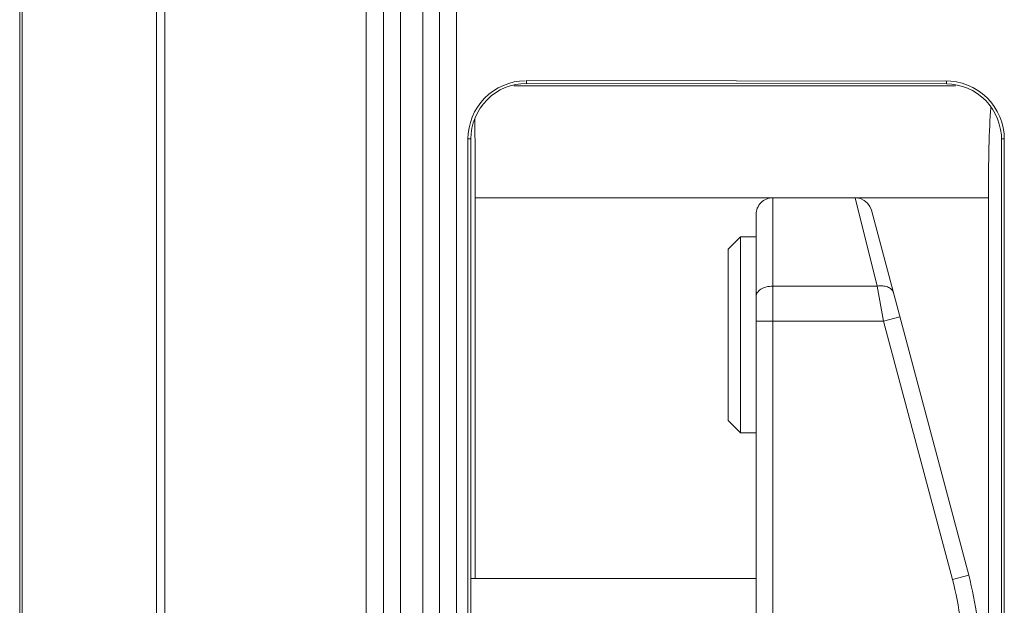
# Model space of a CAD drawing. Header units: centimetres. Extents: x -30 to 30, y -78 to 83.
# Tile 22 of 86: x -27.978 to -26.735, y 5.16 to 5.9. Entities that reach past the tile are written whole.
import ezdxf

# ---------------------------------------------------------------- set-up
doc = ezdxf.new("R2010")
doc.units = ezdxf.units.CM
doc.header["$MEASUREMENT"] = 0
doc.layers.add('LAYER_19952', color=7, linetype='Continuous')

msp = doc.modelspace()

# ---------------------------------------------------------------- linework, layer by layer
at = {"layer": 'LAYER_19952', "lineweight": 9}
for points in [[(-27.79484, 7.92325), (-27.79484, 7.92325), (-27.79484, -5.99165), (-27.79484, -5.99165)], [(-27.54029, -6.00054), (-27.54029, -6.00054), (-27.54029, 7.93214), (-27.54029, 7.93214)], [(-27.80534, -5.98642), (-27.80534, -5.98642), (-27.80534, 7.91801), (-27.80534, 7.91801)], [(-27.51834, 7.91094), (-27.51834, 7.91094), (-27.51834, -5.97934), (-27.51834, -5.97934)], [(-27.49713, 7.91169), (-27.49713, 7.91169), (-27.49713, -5.9801), (-27.49713, -5.9801)], [(-27.46885, -5.9801), (-27.46885, -5.9801), (-27.46885, 7.91169), (-27.46885, 7.91169)], [(-27.44764, -5.95889), (-27.44764, -5.95889), (-27.44764, 7.89048), (-27.44764, 7.89048)], [(-27.42643, -5.87404), (-27.42643, -5.87404), (-27.42643, 7.80563), (-27.42643, 7.80563)], [(-27.97479, 7.70862), (-27.97479, 7.70862), (-27.97479, -5.77703), (-27.97479, -5.77703)], [(-27.97794, -5.76813), (-27.97794, -5.76813), (-27.97794, 7.69973), (-27.97794, 7.69973)], [(-27.33804, 5.82301), (-27.33804, 5.82301), (-27.33804, 5.81935), (-27.33804, 5.81935)], [(-27.33804, 5.82301), (-27.33804, 5.82301), (-26.80774, 5.82237), (-26.80774, 5.82237)], [(-26.80774, 5.8187), (-26.80774, 5.8187), (-27.33804, 5.81935), (-27.33804, 5.81935)], [(-26.80774, 5.8187), (-26.80774, 5.8187), (-26.80774, 5.82237), (-26.80774, 5.82237)], [(-27.35377, 5.81621), (-27.35377, 5.81621), (-26.79623, 5.81638), (-26.79623, 5.81638)], [(-26.75179, 5.78853), (-26.75367, 5.76184), (-26.75478, 5.71974), (-26.75478, 5.675)], [(-27.40263, 5.6748), (-27.40263, 5.71233), (-27.40289, 5.74832), (-27.40335, 5.77485)], [(-27.41197, 5.74918), (-27.41197, 5.74918), (-27.41197, 4.54716), (-27.41197, 4.54716)], [(-27.4083, 5.74918), (-27.4083, 5.74918), (-27.41197, 5.74918), (-27.41197, 5.74918)], [(-27.4083, 5.74918), (-27.4083, 5.74918), (-27.4083, 4.54716), (-27.4083, 4.54716)], [(-26.7383, 4.89534), (-26.7383, 4.89534), (-26.7383, 5.74918), (-26.7383, 5.74918)], [(-26.73464, 5.74918), (-26.73464, 5.74918), (-26.7383, 5.74918), (-26.7383, 5.74918)], [(-26.73464, 4.87218), (-26.73464, 4.87218), (-26.73464, 5.74918), (-26.73464, 5.74918)], [(-27.02693, 5.6749), (-27.02693, 5.6749), (-27.40263, 5.6749), (-27.40263, 5.6749)], [(-27.40263, 5.6748), (-27.40263, 5.6748), (-27.40263, 5.19413), (-27.40263, 5.19413)], [(-27.02693, 5.67494), (-27.02693, 5.67494), (-27.02693, 4.56484), (-27.02693, 4.56484)], [(-27.02693, 5.67494), (-27.02693, 5.67494), (-26.92302, 5.67494), (-26.92302, 5.67494)], [(-26.92303, 5.67494), (-26.92303, 5.67494), (-26.89539, 5.56334), (-26.89539, 5.56334)], [(-26.75478, 5.6749), (-26.75478, 5.6749), (-26.92303, 5.6749), (-26.92303, 5.6749)], [(-26.75478, 5.6749), (-26.75478, 5.6749), (-26.75478, 4.89924), (-26.75478, 4.89924)], [(-26.90253, 5.65919), (-26.90253, 5.65919), (-26.77964, 5.19835), (-26.77964, 5.19835)], [(-27.04814, 4.58605), (-27.04814, 4.58605), (-27.04814, 5.65372), (-27.04814, 5.65372)], [(-27.06794, 5.62544), (-27.06794, 5.62544), (-27.0835, 5.60988), (-27.0835, 5.60988)], [(-27.06794, 5.62544), (-27.06794, 5.62544), (-27.06794, 5.37797), (-27.06794, 5.37797)], [(-27.04814, 5.62544), (-27.04814, 5.62544), (-27.06794, 5.62544), (-27.06794, 5.62544)], [(-27.0835, 5.60988), (-27.0835, 5.60988), (-27.0835, 5.39352), (-27.0835, 5.39352)], [(-27.02693, 5.56334), (-27.02693, 5.56334), (-26.89539, 5.56334), (-26.89539, 5.56334)], [(-26.89539, 5.56334), (-26.89539, 5.56334), (-26.88715, 5.5192), (-26.88715, 5.5192)], [(-26.86666, 5.52467), (-26.86666, 5.52467), (-26.88715, 5.5192), (-26.88715, 5.5192)], [(-26.88715, 5.5192), (-26.88715, 5.5192), (-27.04814, 5.5192), (-27.04814, 5.5192)], [(-26.88715, 5.5192), (-26.88715, 5.5192), (-26.80013, 5.19288), (-26.80013, 5.19288)], [(-27.0835, 5.39352), (-27.0835, 5.39352), (-27.06794, 5.37797), (-27.06794, 5.37797)], [(-27.04814, 5.37797), (-27.04814, 5.37797), (-27.06794, 5.37797), (-27.06794, 5.37797)], [(-26.80013, 5.19288), (-26.80013, 5.19288), (-26.77964, 5.19835), (-26.77964, 5.19835)], [(-26.76532, 5.08904), (-26.76532, 5.12595), (-26.77013, 5.16269), (-26.77964, 5.19835)], [(-27.04814, 5.19413), (-27.04814, 5.19413), (-27.4083, 5.19413), (-27.4083, 5.19413)], [(-26.78653, 5.08904), (-26.78653, 5.1241), (-26.7911, 5.15901), (-26.80013, 5.19288)]]:
    msp.add_open_spline(points, degree=3, dxfattribs=at)
for points, knots in [([(-27.33966, 5.82269), (-27.35822, 5.82271), (-27.37745, 5.81455), (-27.39088, 5.80084), (-27.40434, 5.78709), (-27.41197, 5.76777), (-27.41197, 5.74918)], [0, 0, 0, 0, 0.5, 0.5, 0.5, 1, 1, 1, 1]), ([(-27.33804, 5.81935), (-27.35667, 5.81937), (-27.37453, 5.81199), (-27.38771, 5.79882), (-27.40089, 5.78566), (-27.4083, 5.7678), (-27.4083, 5.74918)], [0, 0, 0, 0, 0.5, 0.5, 0.5, 1, 1, 1, 1]), ([(-26.73464, 5.74918), (-26.73464, 5.76809), (-26.74271, 5.78785), (-26.75664, 5.80149), (-26.77058, 5.81514), (-26.79041, 5.82266), (-26.80934, 5.82269)], [0, 0, 0, 0, 0.5, 0.5, 0.5, 1, 1, 1, 1]), ([(-26.80774, 5.8187), (-26.78981, 5.81868), (-26.7711, 5.81103), (-26.75817, 5.79783), (-26.74521, 5.7846), (-26.73804, 5.76581), (-26.73804, 5.74785)], [0, 0, 0, 0, 0.5, 0.5, 0.5, 1, 1, 1, 1]), ([(-27.02693, 5.67494), (-27.03255, 5.67494), (-27.03795, 5.6727), (-27.04193, 5.66872), (-27.04591, 5.66475), (-27.04814, 5.65935), (-27.04814, 5.65372)], [0, 0, 0, 0, 0.5, 0.5, 0.5, 1, 1, 1, 1]), ([(-26.90253, 5.65919), (-26.90253, 5.65919), (-26.90449, 5.66405), (-26.90449, 5.66405), (-26.90449, 5.66405), (-26.90758, 5.66827), (-26.90758, 5.66827), (-26.90758, 5.66827), (-26.91162, 5.67161), (-26.91162, 5.67161), (-26.91162, 5.67161), (-26.91635, 5.67386), (-26.91635, 5.67386), (-26.91635, 5.67386), (-26.92149, 5.67488), (-26.92149, 5.67488), (-26.92149, 5.67488), (-26.92303, 5.67494), (-26.92303, 5.67494)], [0, 0, 0, 0, 0.1666667, 0.1666667, 0.1666667, 0.3333333, 0.3333333, 0.3333333, 0.5, 0.5, 0.5, 0.6666667, 0.6666667, 0.6666667, 0.8333333, 0.8333333, 0.8333333, 1, 1, 1, 1]), ([(-27.04814, 5.5501), (-27.04814, 5.55097), (-27.048, 5.55185), (-27.04773, 5.55268), (-27.04745, 5.55356), (-27.04704, 5.55439), (-27.04652, 5.55516), (-27.04597, 5.55601), (-27.0453, 5.55677), (-27.04457, 5.55746), (-27.04376, 5.55821), (-27.04287, 5.55888), (-27.04193, 5.55946), (-27.03982, 5.56078), (-27.03747, 5.56171), (-27.03505, 5.56233), (-27.03239, 5.56301), (-27.02965, 5.56334), (-27.02693, 5.56334)], [0, 0, 0, 0, 0.1666667, 0.1666667, 0.1666667, 0.3333333, 0.3333333, 0.3333333, 0.5, 0.5, 0.5, 0.6666667, 0.6666667, 0.6666667, 0.8333333, 0.8333333, 0.8333333, 1, 1, 1, 1]), ([(-26.8749, 5.55556), (-26.87529, 5.55707), (-26.87618, 5.55845), (-26.87731, 5.55955), (-26.87862, 5.56083), (-26.88024, 5.56173), (-26.88194, 5.56237), (-26.88395, 5.56313), (-26.88608, 5.56354), (-26.88823, 5.56369), (-26.89061, 5.56386), (-26.89303, 5.56372), (-26.89539, 5.56334)], [0, 0, 0, 0, 0.25, 0.25, 0.25, 0.5, 0.5, 0.5, 0.75, 0.75, 0.75, 1, 1, 1, 1])]:
    msp.add_open_spline(points, degree=3, knots=knots, dxfattribs=at)

doc.saveas('drawing.dxf')
